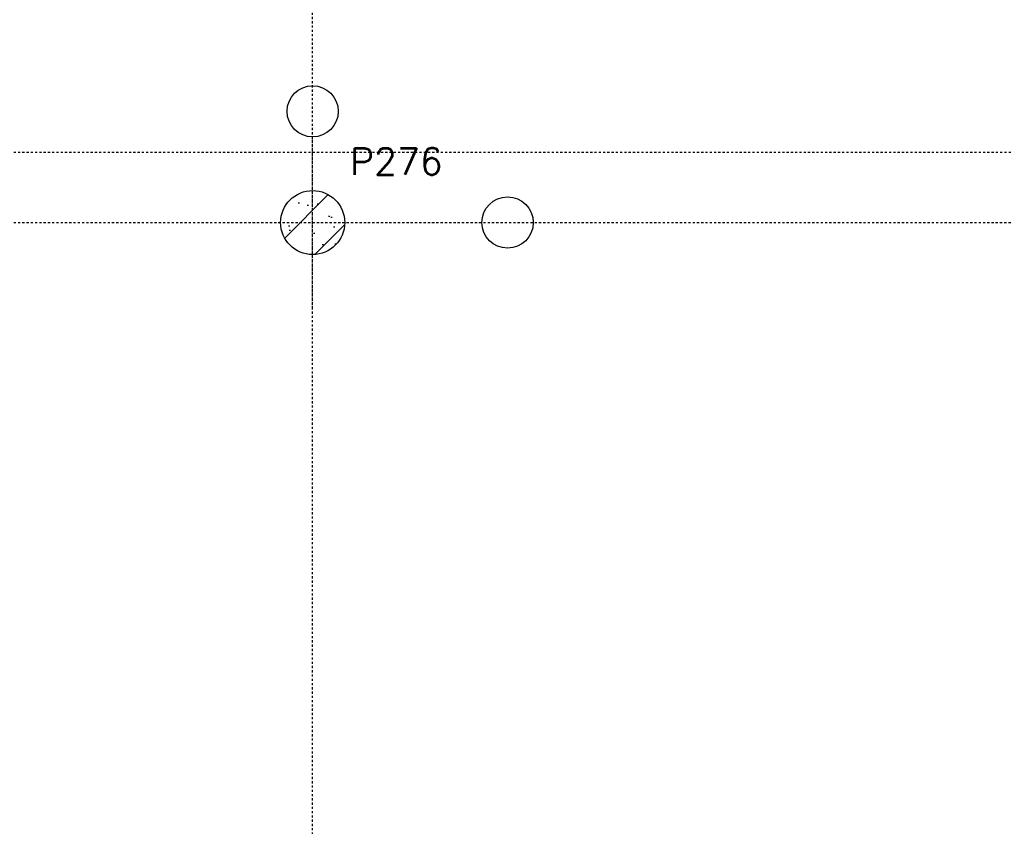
# Model space of a CAD drawing. Extents: x 0 to 1537, y 0 to 841.
# Tile 52 of 58: x 719 to 765, y 656 to 694. Entities that reach past the tile are written whole.
import ezdxf

# ---------------------------------------------------------------- set-up
doc = ezdxf.new("R2010")
doc.units = 0
doc.header["$PDSIZE"] = 2
for name, pattern in [('B0702', [1.171875, 0.78125, -0.390625]), ('DASHDOT', [25.4, 12.7, -6.35, 0, -6.35]), ('DASHDOT2', [12.7, 6.35, -3.175, 0, -3.175])]:
    doc.linetypes.add(name, pattern=pattern)
for name, color, linetype in [('AB$1A---_ATTRIB', 9, 'CONTINUOUS'), ('AL$1A---_ALGEMEEN', 9, 'CONTINUOUS'), ('AT$1A---_TEKSTB', 8, 'CONTINUOUS'), ('STRAMIEN', 1, 'CONTINUOUS'), ('VITELDATA', 1, 'CONTINUOUS')]:
    doc.layers.add(name, color=color, linetype=linetype)
doc.styles.add('B-01', font='romans.shx', dxfattribs={"width": 1.2})
doc.styles.add('ROMANS', font='romans.shx', dxfattribs={"height": 300})

# ---------------------------------------------------------------- blocks, each defined once
blk = doc.blocks.new('-STR-P2')
at = {"layer": 'AL$1A---_ALGEMEEN', "linetype": 'DASHDOT', "ltscale": 0.1}
for p, q in [((0, -401), (0, 401)), ((-401, 0), (793, 0))]:
    blk.add_line(p, q, dxfattribs=at)
at = {"layer": 'AL$1A---_ALGEMEEN', "linetype": 'Continuous', "ltscale": 2}
for centre in [(0, 521), (913, 0)]:
    blk.add_circle(centre, 120, dxfattribs=at)
blk.add_point((0, 0), dxfattribs=at)
blk = doc.blocks.new('XREF_B-A3-II-112')
at = {"layer": 'AL$1A---_ALGEMEEN', "ltscale": 2}
h = blk.add_hatch(dxfattribs=at)
h.set_pattern_fill('PREFB', color=8, scale=8, angle=180, style=0)
h.set_pattern_definition([(225, (86663.04, 90603.07), (108.61, -108.61), []), (197, (86663.04, 90603.07), (-41.26, -127.724), [0, -130.56, -73.92, 0, -107.52]), (228, (86663.04, 90603.07), (29.465, -129.875), [0, -129.28, 0, -131.84, 0, -106.24]), (251, (86663.04, 90603.07), (76.66, -107.62), [0, -128, 0, -768, -105.28])])
h.paths.add_polyline_path([(86813, 90603.1, 1), (86513, 90603.1, 1)])
at = {"layer": 'AL$1A---_ALGEMEEN', "color": 8, "linetype": 'B0702', "ltscale": 3}
blk.add_line((74063, 90932.1), (95663, 90932.1), dxfattribs=at)
at = {"layer": 'AL$1A---_ALGEMEEN', "color": 8, "ltscale": 2}
blk.add_circle((86663, 90603.1), 150, dxfattribs=at)
at = {"layer": 'AL$1A---_ALGEMEEN', "color": 8, "linetype": 'Continuous'}
blk.add_circle((86663, 90603.1), 150, dxfattribs=at)
at = {"layer": 'STRAMIEN', "color": 8, "linetype": 'DASHDOT2'}
for p, q in [((86663, 35276.1), (86663, 95903.1)), ((18063, 90603.1), (104973, 90603.1))]:
    blk.add_line(p, q, dxfattribs=at)
at = {"layer": 'AL$1A---_ALGEMEEN', "color": 8, "linetype": 'DASHDOT', "ltscale": 0.5}
for p in [(86663, 90603.1), (90263, 90603.1)]:
    blk.add_blockref('-STR-P2', p, dxfattribs=at)
at = {"layer": 'AB$1A---_ATTRIB', "color": 8, "linetype": 'Continuous', "style": 'ROMANS'}
for tag, p, height in [('RUIMTENUMMER', (60177.2, 86637.4), 200), ('PEILMAAT', (60122.8, 86379.8), 150), ('RUIMTENUMMER', (23321.9, 85669.4), 200), ('PEILMAAT', (23267.5, 85411.8), 150), ('RUIMTENUMMER', (25656.2, 84910.2), 200), ('RUIMTENUMMER', (66336.2, 84906.8), 200), ('PEILMAAT', (25601.8, 84652.6), 150), ('PEILMAAT', (66281.8, 84649.2), 150), ('RUIMTENUMMER', (23536.7, 82918.7), 200), ('PEILMAAT', (23482.3, 82661.1), 150), ('RUIMTENUMMER', (84268.6, 82608.4), 200), ('PEILMAAT', (84214.2, 82350.8), 150), ('RUIMTENUMMER', (23680.6, 80585.4), 200), ('PEILMAAT', (23626.2, 80327.8), 150), ('RUIMTENUMMER', (22893.9, 79094.4), 200), ('RUIMTENUMMER', (66336.2, 79048.4), 200), ('PEILMAAT', (22839.4, 78836.8), 150), ('PEILMAAT', (66281.8, 78790.8), 150), ('RUIMTENUMMER', (84268.6, 77245.4), 200), ('PEILMAAT', (84214.2, 76987.8), 150), ('RUIMTENUMMER', (81101.2, 75686.4), 200), ('RUIMTENUMMER', (83670.6, 75687.4), 200), ('RUIMTENUMMER', (86015.2, 75686.4), 200), ('RUIMTENUMMER', (75644.2, 75605), 200), ('RUIMTENUMMER', (25752.2, 75504.4), 200), ('PEILMAAT', (81046.8, 75428.8), 150), ('PEILMAAT', (83616.2, 75429.8), 150), ('PEILMAAT', (85960.8, 75428.8), 150), ('PEILMAAT', (75589.8, 75347.4), 150), ('RUIMTENUMMER', (93080.6, 75257.4), 200), ('PEILMAAT', (25697.8, 75246.8), 150), ('PEILMAAT', (93026.2, 74999.8), 150), ('RUIMTENUMMER', (88630.2, 74488.4), 200), ('PEILMAAT', (88575.8, 74230.8), 150), ('RUIMTENUMMER', (73289.6, 74100.1), 200), ('RUIMTENUMMER', (75369.4, 73881.6), 200), ('PEILMAAT', (73235.2, 73842.5), 150), ('PEILMAAT', (75315, 73624), 150), ('RUIMTENUMMER', (78391.3, 73377.6), 200), ('RUIMTENUMMER', (23083.2, 73242.4), 200), ('RUIMTENUMMER', (25752.2, 73236.9), 200), ('PEILMAAT', (78336.8, 73120), 150), ('PEILMAAT', (23028.8, 72984.8), 150), ('PEILMAAT', (25697.8, 72979.3), 150), ('RUIMTENUMMER', (44810, 70416), 200), ('PEILMAAT', (44755.6, 70158.4), 150), ('RUIMTENUMMER', (83574.2, 63583.4), 200), ('RUIMTENUMMER', (44810, 63429.3), 200), ('PEILMAAT', (83519.8, 63325.8), 150), ('PEILMAAT', (44755.6, 63171.6), 150), ('RUIMTENUMMER', (75343.2, 53663.2), 200), ('RUIMTENUMMER', (78500, 53652), 200), ('PEILMAAT', (75288.8, 53405.6), 150), ('PEILMAAT', (78445.6, 53394.4), 150), ('RUIMTENUMMER', (23321.9, 53269.4), 200), ('PEILMAAT', (23267.5, 53011.8), 150), ('RUIMTENUMMER', (25657.5, 52384.3), 200), ('PEILMAAT', (25603.1, 52126.7), 150), ('RUIMTENUMMER', (23526.5, 50517.6), 200), ('PEILMAAT', (23472.1, 50260), 150), ('RUIMTENUMMER', (80351.5, 50113.4), 200), ('PEILMAAT', (80297.1, 49855.8), 150), ('RUIMTENUMMER', (73192.2, 49570.4), 200), ('PEILMAAT', (73137.8, 49312.8), 150), ('RUIMTENUMMER', (81727.6, 49257.3), 200), ('PEILMAAT', (81673.2, 48999.7), 150), ('RUIMTENUMMER', (76408.8, 48643.3), 200), ('RUIMTENUMMER', (79143.2, 48643.3), 200), ('PEILMAAT', (76354.4, 48385.6), 150), ('PEILMAAT', (79088.8, 48385.6), 150), ('RUIMTENUMMER', (23680.6, 48185.4), 200), ('PEILMAAT', (23626.2, 47927.8), 150), ('RUIMTENUMMER', (77664.2, 46745.4), 200), ('RUIMTENUMMER', (22695.9, 46692.4), 200), ('PEILMAAT', (77609.8, 46487.8), 150), ('PEILMAAT', (22641.4, 46434.8), 150), ('RUIMTENUMMER', (87917.6, 45636.4), 200), ('PEILMAAT', (87863.2, 45378.8), 150), ('RUIMTENUMMER', (77664.2, 43246.4), 200), ('RUIMTENUMMER', (24055.2, 43108.2), 200), ('RUIMTENUMMER', (25752.2, 43104.4), 200), ('PEILMAAT', (77609.8, 42988.8), 150), ('PEILMAAT', (24000.7, 42850.6), 150), ('PEILMAAT', (25697.8, 42846.8), 150), ('RUIMTENUMMER', (25752.2, 40842.4), 200), ('PEILMAAT', (25697.8, 40584.8), 150), ('RUIMTENUMMER', (76511.4, 38932.4), 200), ('RUIMTENUMMER', (80009, 38932.4), 200), ('PEILMAAT', (76457, 38674.7), 150), ('PEILMAAT', (79954.5, 38674.7), 150), ('RUIMTENUMMER', (81727.6, 37670.6), 200), ('PEILMAAT', (81673.2, 37412.9), 150)]:
    blk.add_attdef(tag, p, '', height=height, dxfattribs=at)
for tag, p, height in [('RUIMTENUMMER', (22252.7, 82959.3), 200), ('PEILMAAT', (22510.3, 82904.8), 150), ('RUIMTENUMMER', (22254.7, 50559.3), 200), ('PEILMAAT', (22512.3, 50504.8), 150)]:
    blk.add_attdef(tag, p, '', height=height, rotation=90, dxfattribs=at)
at = {"layer": 'AB$1A---_ATTRIB', "color": 8, "style": 'B-01', "oblique": 15, "flags": 1}
for tag, p in [('SCHACHT', (75598, 75883.1)), ('GEWICHT', (76408, 75883.1)), ('KOOI', (75868, 75883.1)), ('DAGMAAT', (76138, 75883.1)), ('PERSONEN', (76678, 75883.1))]:
    blk.add_attdef(tag, p, '', height=180, rotation=270, dxfattribs=at)
at = {"layer": 'AT$1A---_TEKSTB', "color": 8, "ltscale": 2, "style": 'ROMANS'}
blk.add_text('P276', height=125, dxfattribs=at).set_placement((86838, 90827.1))

msp = doc.modelspace()

# ---------------------------------------------------------------- block references
at = {"layer": 'VITELDATA', "xscale": 0.01, "yscale": 0.01, "zscale": 0.01}
msp.add_blockref('XREF_B-A3-II-112', (-134.29, -221.753), dxfattribs=at)

doc.saveas('drawing.dxf')
